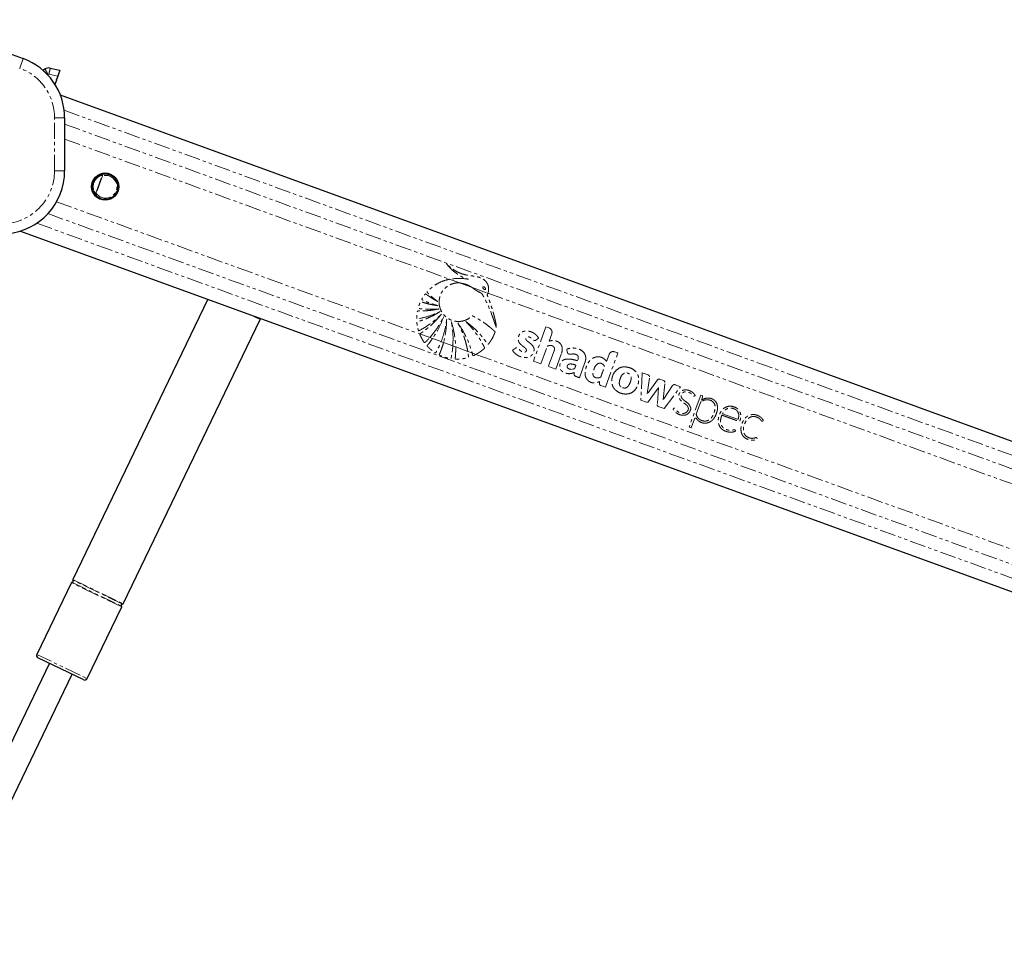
# Paper-space layout 'Surface plate' of a CAD drawing. Header units: millimetres. Extents: x 168 to 9474, y 459 to 8086.
# Tile 11 of 47: x 680 to 1070, y 3146 to 3508. Entities that reach past the tile are written whole.
import ezdxf

# ---------------------------------------------------------------- set-up
doc = ezdxf.new("R2010")
doc.units = ezdxf.units.MM
doc.linetypes.add('PHANTOM', pattern=[12.7, 6.35, -1.27, 1.27, -1.27, 1.27, -1.27])

psp = doc.layouts.new('Surface plate')

# ---------------------------------------------------------------- linework, layer by layer
at = {"color": 7, "linetype": 'Continuous', "lineweight": 25}
for p, q in [((639.31, 3507.81), (681.72, 3492.38)), ((689.94, 3488.03), (690.37, 3488.28)), ((689.94, 3488.03), (689.94, 3488.03)), ((692.49, 3488.62), (696.31, 3487.81)), ((696.31, 3487.81), (695.45, 3485.45)), ((694.89, 3483.78), (694.34, 3482.19)), ((695.45, 3485.45), (694.84, 3483.79)), ((1544.53, 3169.18), (696.49, 3477.89)), ((698.17, 3468.89), (698.17, 3447.92)), ((714.02, 3447.04), (715.44, 3446.52)), ((715.45, 3446.56), (714.14, 3447.04)), ((715.45, 3446.56), (715.44, 3446.52)), ((712.49, 3436.92), (710.64, 3437.59)), ((710.74, 3437.51), (712.48, 3436.87)), ((680.65, 3424.06), (1420.93, 3154.58)), ((754.96, 3397.01), (701.41, 3285.92)), ((721.36, 3276.3), (775.68, 3388.97)), ((700.82, 3284.71), (687.11, 3256.26)), ((707.06, 3246.65), (720.78, 3275.09)), ((705.73, 3246.18), (687.58, 3254.93)), ((692.16, 3252.72), (642.66, 3150.03)), ((651.63, 3145.7), (701.14, 3248.39))]:
    psp.add_line(p, q, dxfattribs=at)
at = {"color": 8, "linetype": 'PHANTOM', "lineweight": 18}
for p, q in [((680.35, 3488.62), (681.72, 3492.38)), ((691.58, 3486.13), (691.38, 3486.02)), ((695.45, 3485.45), (691.93, 3486.19)), ((694.17, 3468.89), (698.17, 3468.89)), ((694.17, 3447.92), (694.17, 3468.89)), ((697.99, 3471.9), (1537.68, 3166.23)), ((698.17, 3466.41), (1393.86, 3213.16)), ((698.17, 3460.47), (850.66, 3404.96)), ((694.17, 3447.92), (698.17, 3447.92)), ((710.52, 3439.04), (713.06, 3446.01)), ((713.19, 3445.91), (710.68, 3439.03)), ((711.89, 3446.04), (712.01, 3445.82)), ((713.11, 3446.06), (713.06, 3446.01)), ((709.6, 3439.76), (709.83, 3439.86)), ((710.53, 3438.97), (710.52, 3439.04)), ((712.48, 3436.87), (712.49, 3436.92)), ((694.96, 3435.66), (838.89, 3383.27)), ((691.54, 3430.96), (1381.63, 3179.75)), ((687.1, 3427.16), (1428.33, 3157.33)), ((850.66, 3404.96), (854.67, 3403.5)), ((854.67, 3403.5), (859.4, 3401.78)), ((859.4, 3401.78), (865.87, 3399.42)), ((865.87, 3399.42), (1382.94, 3211.19)), ((775.68, 3388.97), (771.45, 3391.01)), ((838.89, 3383.27), (842.84, 3381.82)), ((888.86, 3386.08), (883.93, 3372.53)), ((890.1, 3385.63), (888.86, 3386.08)), ((890.07, 3380.36), (891.16, 3383.35)), ((842.84, 3381.82), (843.91, 3381.44)), ((843.91, 3381.44), (847.31, 3380.2)), ((847.31, 3380.2), (848.28, 3379.85)), ((848.28, 3379.85), (851.97, 3378.5)), ((851.97, 3378.5), (853.09, 3378.1)), ((886.84, 3371.47), (889.37, 3378.42)), ((853.09, 3378.1), (857.87, 3376.36)), ((857.87, 3376.36), (859.62, 3375.72)), ((859.62, 3375.72), (861.14, 3375.16)), ((861.14, 3375.16), (1374.48, 3188.29)), ((892.1, 3376.57), (889.84, 3370.38)), ((892.75, 3369.32), (895.01, 3375.51)), ((897.09, 3377.24), (897.29, 3376.13)), ((912.42, 3362.16), (917.35, 3375.71)), ((913.84, 3375.11), (912.83, 3372.35)), ((917.35, 3375.71), (916.11, 3376.16)), ((883.93, 3372.53), (886.84, 3371.47)), ((902.12, 3365.91), (904.33, 3372)), ((889.84, 3370.38), (892.75, 3369.32)), ((926.98, 3367.89), (926.46, 3357.05)), ((929.31, 3367.04), (926.98, 3367.89)), ((910.13, 3364.39), (910.08, 3363.56)), ((910.62, 3362.82), (912.42, 3362.16)), ((929.02, 3359.48), (929.93, 3366.24)), ((933.03, 3365.04), (929.02, 3359.48)), ((935.39, 3364.84), (934, 3365.34)), ((935.35, 3357.15), (935.94, 3363.97)), ((939.02, 3362.81), (935.35, 3357.15)), ((942.18, 3362.35), (940.01, 3363.14)), ((929.51, 3356.49), (933.49, 3362.01)), ((933.49, 3362.01), (932.97, 3355.23)), ((935.68, 3353.69), (942.18, 3362.35)), ((950.18, 3359.01), (945.68, 3346.64)), ((950.61, 3358.85), (950.18, 3359.01)), ((926.46, 3357.05), (928.72, 3356.23)), ((950.1, 3356.08), (948.4, 3351.42)), ((950.43, 3357), (950.44, 3357.01)), ((950.44, 3357.01), (950.89, 3358.25)), ((933.32, 3354.55), (935.68, 3353.69)), ((958.79, 3351.64), (964.98, 3349.39)), ((946.44, 3346.03), (947.76, 3349.66)), ((945.87, 3346.24), (946.44, 3346.03)), ((701.03, 3284.82), (720.73, 3275.33)), ((701.41, 3285.92), (721.36, 3276.3)), ((711.3, 3280.94), (701.45, 3285.68)), ((710.8, 3279.9), (700.82, 3284.71)), ((721.15, 3276.19), (711.3, 3280.94)), ((720.78, 3275.09), (710.8, 3279.9)), ((687.11, 3256.26), (707.06, 3246.65))]:
    psp.add_line(p, q, dxfattribs=at)
at = {"color": 8, "linetype": 'PHANTOM', "lineweight": 18, "flags": 128}
psp.add_lwpolyline([(694.89, 3483.78), (694.88, 3483.78), (694.88, 3483.78), (694.87, 3483.78), (694.87, 3483.78), (694.86, 3483.79), (694.85, 3483.79), (694.85, 3483.79), (694.84, 3483.79)], dxfattribs=at)
at = {"color": 7, "linetype": 'Continuous', "lineweight": 25, "flags": 128}
psp.add_lwpolyline([(775.68, 3388.97), (775.81, 3389.34), (775.83, 3389.41)], dxfattribs=at)
at = {"color": 7, "linetype": 'Continuous', "lineweight": 25}
psp.add_circle((714.21, 3441.64), 5.4, dxfattribs=at)
for centre, radius, start, end in [((673.17, 3468.89), 25, 0, 70), ((688.69, 3490.2), 2.5, 288.594, 299.9969), ((688.69, 3490.2), 2.5, 288.5866, 299.997), ((691.87, 3485.69), 3, 78.0442, 119.997), ((673.17, 3447.92), 25, 275, 0), ((714.21, 3441.64), 5.03, 75.9245, 249.997), ((714.21, 3441.64), 5.07, 250.0144, 75.8805), ((701, 3284.62), 0.2, 80.8628, 154.2612), ((701.11, 3285.31), 0.5, 260.8628, 47.6597), ((701.59, 3285.83), 0.2, 154.2612, 227.6597), ((721.07, 3275.7), 0.5, 80.8628, 227.6597), ((720.59, 3275.18), 0.2, 334.2612, 47.6597), ((721.18, 3276.39), 0.2, 260.8628, 334.2612), ((688.01, 3255.83), 1, 154.2612, 244.2612), ((706.16, 3247.08), 1, 244.2612, 334.2612)]:
    psp.add_arc(centre, radius, start, end, dxfattribs=at)
at = {"color": 8, "linetype": 'PHANTOM', "lineweight": 18}
for centre, radius, start, end in [((673.17, 3468.89), 21, 0, 70), ((737.73, 3513.48), 53.64, 208.0144, 210.65), ((727.3, 3479.34), 36.02, 165.0649, 169.0347), ((691.83, 3485.7), 0.5, 78.0442, 119.997), ((673.17, 3447.92), 21, 275, 0), ((714.21, 3441.64), 4.98, 117.8375, 202.1564), ((714.21, 3441.64), 4.73, 117.8375, 202.1564), ((919.99, 3365.25), 4.97, 97.303, 100.7042), ((933.71, 3364.55), 0.844, 69.997, 144.212), ((935.1, 3364.05), 0.841, 355.0331, 69.997), ((939.73, 3362.35), 0.842, 69.997, 147.0317), ((919.52, 3364.45), 4.63, 205.3694, 210.1241), ((950.44, 3358.41), 0.474, 339.997, 69.997), ((950.78, 3355.83), 0.727, 122.0848, 159.997), ((953.05, 3353.84), 4.04, 62.6777, 68.9919), ((948.15, 3349.52), 0.411, 34.0525, 159.997), ((945.98, 3346.54), 0.316, 159.997, 249.997)]:
    psp.add_arc(centre, radius, start, end, dxfattribs=at)
psp.add_ellipse((714.39, 3441.58), major_axis=(4.23, -1.54), ratio=0.999983, start_param=4.094081, end_param=8.47229, dxfattribs=at)
for points, knots in [([(689.94, 3488.03), (689.93, 3488), (689.91, 3487.92), (689.86, 3487.6), (689.83, 3487.34), (689.83, 3487.31)], [0, 0, 0, 0, 0.456096, 0.928899, 1, 1, 1, 1]), ([(711.89, 3446.04), (712.25, 3446.2), (713.12, 3446.59), (714.66, 3446.7), (716.34, 3446.28), (717.8, 3445.28), (718.84, 3443.83), (719.31, 3442.14), (719.18, 3440.42), (718.52, 3438.89), (717.42, 3437.67), (715.99, 3436.85), (714.34, 3436.54), (712.64, 3436.79), (711.09, 3437.62), (710.09, 3438.72), (709.72, 3439.51), (709.6, 3439.76)], [0, 0, 0, 0, 0.048635, 0.118424, 0.190965, 0.265084, 0.338808, 0.410243, 0.47863, 0.544689, 0.610083, 0.676612, 0.745578, 0.817366, 0.891192, 0.96526, 1, 1, 1, 1]), ([(711.89, 3446.04), (711.92, 3446.06), (712.07, 3446.13), (712.32, 3446.22), (712.6, 3446.25), (712.8, 3446.24), (712.94, 3446.19), (713.05, 3446.13), (713.09, 3446.08), (713.11, 3446.06)], [0, 0, 0, 0, 0.070103, 0.395135, 0.587131, 0.731052, 0.841657, 0.936351, 1, 1, 1, 1]), ([(713.06, 3446.01), (713.04, 3446.02), (713.01, 3446.04), (712.87, 3446.07), (712.54, 3446.05), (712.23, 3445.94), (712.03, 3445.83), (712.01, 3445.82)], [0, 0, 0, 0, 0.045344, 0.125649, 0.375686, 0.92411, 1, 1, 1, 1]), ([(713.19, 3445.91), (713.19, 3445.91), (713.15, 3445.94), (713.1, 3445.98), (713.06, 3446.01)], [0, 0, 0, 0, 0.028633, 1, 1, 1, 1]), ([(713.11, 3446.06), (713.14, 3446.01), (713.17, 3445.96), (713.19, 3445.91), (713.19, 3445.91)], [0, 0, 0, 0, 0.971383, 1, 1, 1, 1]), ([(710.53, 3438.97), (710.5, 3438.96), (710.42, 3438.94), (710.29, 3438.97), (710.09, 3439.07), (709.82, 3439.32), (709.69, 3439.6), (709.6, 3439.76)], [0, 0, 0, 0, 0.060695, 0.184545, 0.294065, 0.574644, 1, 1, 1, 1]), ([(709.83, 3439.86), (709.91, 3439.7), (710.02, 3439.46), (710.22, 3439.21), (710.37, 3439.09), (710.45, 3439.04), (710.5, 3439.04), (710.52, 3439.04)], [0, 0, 0, 0, 0.455671, 0.745011, 0.850638, 0.957061, 1, 1, 1, 1]), ([(710.52, 3439.04), (710.57, 3439.03), (710.63, 3439.03), (710.68, 3439.03), (710.68, 3439.03)], [0, 0, 0, 0, 0.971367, 1, 1, 1, 1]), ([(710.68, 3439.03), (710.68, 3439.02), (710.63, 3439), (710.58, 3438.99), (710.53, 3438.97)], [0, 0, 0, 0, 0.028617, 1, 1, 1, 1]), ([(865.87, 3399.42), (865.9, 3399.52), (865.94, 3399.63), (865.97, 3399.76), (866, 3399.84), (866.06, 3400.09), (866.2, 3400.84), (866.13, 3402.1), (865.53, 3403.58), (864.38, 3404.84), (862.41, 3405.87), (859.73, 3406.21), (856.93, 3406.67), (854.38, 3407.44), (852.41, 3408.61), (850.69, 3409.88), (849.75, 3410.79), (849.28, 3411.25)], [0, 0, 0, 0, 0.012824, 0.016029, 0.017632, 0.024042, 0.04973, 0.119058, 0.188311, 0.256944, 0.340978, 0.476074, 0.611696, 0.717447, 0.827134, 0.913109, 1, 1, 1, 1]), ([(849.28, 3411.25), (850.07, 3410.33), (851.63, 3408.5), (854.08, 3406.64), (856.01, 3405.64), (857.07, 3405.25), (857.69, 3405.05), (858.01, 3404.98), (858.17, 3404.95)], [0, 0, 0, 0, 0.325675, 0.650339, 0.822905, 0.91105, 0.955444, 1, 1, 1, 1]), ([(850.66, 3404.96), (849.78, 3404.73), (847.99, 3404.28), (845.59, 3403.1), (843.86, 3401.9), (842.9, 3401.07), (842.51, 3400.69), (842.3, 3400.5), (842.1, 3400.28), (841.9, 3400.11), (841.79, 3399.95), (841.77, 3399.84), (841.8, 3399.73), (841.9, 3399.6), (842.04, 3399.46), (842.18, 3399.35), (842.46, 3399.09), (842.87, 3398.68), (843.67, 3397.96), (844.68, 3397.09), (845.53, 3396.44), (845.96, 3396.12)], [0, 0, 0, 0, 0.170321, 0.3431, 0.494952, 0.561808, 0.579327, 0.59685, 0.614378, 0.63513, 0.645402, 0.650074, 0.654865, 0.666912, 0.680629, 0.691342, 0.70081, 0.750688, 0.800565, 0.900282, 1, 1, 1, 1]), ([(868.61, 3383.78), (868.64, 3383.85), (868.68, 3383.94), (868.69, 3384.07), (868.65, 3384.17), (868.54, 3384.29), (868.28, 3384.51), (867.85, 3384.92), (867.18, 3385.51), (866.12, 3386.4), (864.67, 3387.51), (863.13, 3388.54), (861.88, 3389.28), (861.1, 3389.74), (860.43, 3390.06), (860.02, 3390.38), (859.6, 3390.41), (859.42, 3390.28), (859.08, 3389.98), (858.43, 3389.43), (857.68, 3389.02), (857.11, 3388.78), (856.9, 3388.69), (856.52, 3388.55), (855.9, 3388.38), (854.35, 3388.11), (852, 3388.31), (849.37, 3389.67), (847.5, 3391.81), (846.59, 3394.16), (846.47, 3396.37), (846.84, 3398.3), (847.73, 3400.17), (849.18, 3401.79), (851.08, 3402.97), (852.99, 3403.52), (854.2, 3403.51), (854.67, 3403.5)], [0, 0, 0, 0, 0.005222, 0.00705, 0.009524, 0.012096, 0.018903, 0.033777, 0.054996, 0.082593, 0.133161, 0.185648, 0.215166, 0.237428, 0.250526, 0.268263, 0.273769, 0.278869, 0.283861, 0.306281, 0.339443, 0.344858, 0.350272, 0.355686, 0.374083, 0.39607, 0.468653, 0.538305, 0.602711, 0.66846, 0.714341, 0.760165, 0.807683, 0.860647, 0.913453, 0.966526, 1, 1, 1, 1]), ([(858.17, 3404.95), (856.94, 3405.11), (854.43, 3405.43), (851.93, 3405.12), (850.66, 3404.96)], [0, 0, 0, 0, 0.49392, 1, 1, 1, 1]), ([(854.67, 3403.5), (855.71, 3403.31), (857.4, 3403), (858.85, 3402.11), (859.4, 3401.78)], [0, 0, 0, 0, 0.620885, 1, 1, 1, 1]), ([(859.4, 3401.78), (859.73, 3401.55), (860.18, 3401.24), (860.74, 3400.82), (861.1, 3400.56), (861.7, 3400.17), (862.54, 3399.83), (863.49, 3399.29), (863.93, 3398.45), (864.29, 3397.85), (864.51, 3397.44), (864.6, 3397.26), (864.64, 3397.18), (864.66, 3397.15), (864.67, 3397.13), (864.67, 3397.12), (864.68, 3397.12), (864.68, 3397.12), (865.66, 3395.23), (866.61, 3393.01), (867.55, 3390.49), (867.84, 3389.71), (868.12, 3388.92), (868.39, 3388.13), (868.66, 3387.34), (868.92, 3386.55), (869.1, 3386.02), (869.18, 3385.76)], [0, 0, 0, 0, 0.061385, 0.084428, 0.107288, 0.130191, 0.194029, 0.247865, 0.293247, 0.336626, 0.356113, 0.364687, 0.36846, 0.370119, 0.37085, 0.371171, 0.371312, 0.371375, 0.371424, 0.699593, 0.742663, 0.785721, 0.828754, 0.871748, 0.914688, 0.957557, 1, 1, 1, 1]), ([(863.94, 3401.93), (863.92, 3401.91), (863.87, 3401.86), (863.84, 3401.76), (863.84, 3401.62), (863.91, 3401.39), (864.1, 3401.12), (864.33, 3400.93), (864.54, 3400.85), (864.65, 3400.84), (864.75, 3400.86), (864.79, 3400.9), (864.81, 3400.91)], [0, 0, 0, 0, 0.0544091, 0.1088312, 0.182979, 0.3048167, 0.5225509, 0.7536074, 0.8287429, 0.9044718, 0.9590243, 1, 1, 1, 1]), ([(864.81, 3400.91), (864.83, 3400.93), (864.88, 3400.98), (864.91, 3401.08), (864.91, 3401.22), (864.84, 3401.44), (864.66, 3401.71), (864.42, 3401.91), (864.22, 3401.99), (864.1, 3402), (864, 3401.98), (863.96, 3401.94), (863.94, 3401.93)], [0, 0, 0, 0, 0.054059, 0.108137, 0.18149, 0.301977, 0.518461, 0.74882, 0.824555, 0.900875, 0.955234, 1, 1, 1, 1]), ([(845.96, 3396.12), (845.53, 3396.35), (844.68, 3396.81), (843.62, 3397.46), (842.77, 3398.02), (842.22, 3398.39), (841.83, 3398.67), (841.54, 3398.88), (841.36, 3399.05), (841.2, 3399.11), (841.14, 3399.11), (841.08, 3399.09), (840.95, 3398.99), (840.78, 3398.76), (840.48, 3398.34), (840.2, 3397.9), (839.94, 3397.48), (839.8, 3397.25), (839.73, 3397.1), (839.71, 3397.01), (839.72, 3396.93), (839.77, 3396.87), (839.9, 3396.78), (840.24, 3396.62), (840.93, 3396.27), (842.21, 3395.74), (843.96, 3395.06), (845.35, 3394.66), (846.06, 3394.45)], [0, 0, 0, 0, 0.09576, 0.19152, 0.246759, 0.296659, 0.322491, 0.341821, 0.367138, 0.370982, 0.37465, 0.378607, 0.383429, 0.406829, 0.434289, 0.485454, 0.510376, 0.53143, 0.538666, 0.544529, 0.549036, 0.554037, 0.560031, 0.580165, 0.628108, 0.713988, 0.853414, 1, 1, 1, 1]), ([(869.18, 3385.76), (869.19, 3386.11), (869.2, 3386.6), (869.06, 3387.26), (868.96, 3387.79), (868.8, 3388.54), (868.58, 3389.47), (868.25, 3390.79), (867.77, 3392.47), (867.19, 3394.33), (866.59, 3396.07), (866.14, 3397.31), (865.83, 3398.08), (865.69, 3398.42), (865.63, 3398.56), (865.61, 3398.64), (865.59, 3398.69), (865.57, 3398.71), (865.56, 3398.76), (865.59, 3398.82), (865.64, 3398.9), (865.75, 3399.1), (865.82, 3399.28), (865.87, 3399.42)], [0, 0, 0, 0, 0.0729874, 0.1017206, 0.1415231, 0.1867083, 0.2641886, 0.3416697, 0.4730926, 0.6310617, 0.75172, 0.8585944, 0.9081415, 0.9268809, 0.9350377, 0.9413713, 0.9434464, 0.9458052, 0.9478145, 0.9529034, 0.9592584, 0.9682376, 1, 1, 1, 1]), ([(846.06, 3394.45), (845.29, 3394.57), (843.9, 3394.79), (842.14, 3395.2), (840.95, 3395.53), (840.17, 3395.77), (839.71, 3395.93), (839.41, 3396.05), (839.26, 3396.05), (839.18, 3396), (839.14, 3395.96), (839.07, 3395.84), (838.93, 3395.58), (838.77, 3395.18), (838.62, 3394.74), (838.48, 3394.31), (838.36, 3393.95), (838.28, 3393.69), (838.26, 3393.56), (838.26, 3393.5), (838.28, 3393.45), (838.32, 3393.38), (838.43, 3393.33), (838.58, 3393.31), (838.96, 3393.27), (839.58, 3393.19), (840.47, 3393.11), (841.43, 3393.05), (843.43, 3392.98), (845.1, 3393.08), (846.42, 3393.16)], [0, 0, 0, 0, 0.130262, 0.233617, 0.299768, 0.336789, 0.369447, 0.380584, 0.390293, 0.392933, 0.395825, 0.399941, 0.415813, 0.444971, 0.471103, 0.493456, 0.520924, 0.53476, 0.538753, 0.542051, 0.544892, 0.547529, 0.554863, 0.563496, 0.573591, 0.618893, 0.666575, 0.72277, 0.779183, 1, 1, 1, 1]), ([(846.42, 3393.16), (845.56, 3393), (844, 3392.69), (841.97, 3392.48), (840.54, 3392.39), (839.61, 3392.36), (839.03, 3392.36), (838.6, 3392.36), (838.33, 3392.38), (838.14, 3392.38), (838.05, 3392.36), (838.01, 3392.34), (837.96, 3392.3), (837.92, 3392.23), (837.9, 3392.07), (837.86, 3391.86), (837.8, 3391.5), (837.73, 3390.89), (837.66, 3390.21), (837.63, 3389.66), (837.64, 3389.41), (837.66, 3389.31), (837.72, 3389.25), (837.8, 3389.21), (837.92, 3389.21), (838.04, 3389.23), (838.14, 3389.25), (838.2, 3389.27), (838.23, 3389.27), (838.24, 3389.27), (838.25, 3389.27), (838.25, 3389.27), (838.25, 3389.27), (838.25, 3389.27), (838.25, 3389.27), (839.68, 3389.54), (842.65, 3390.27), (845.44, 3391.47), (846.89, 3392.1)], [0, 0, 0, 0, 0.124268, 0.224134, 0.287391, 0.32581, 0.354668, 0.370117, 0.385225, 0.394173, 0.396313, 0.398354, 0.400352, 0.404874, 0.409569, 0.422064, 0.435864, 0.460943, 0.507806, 0.532673, 0.538552, 0.542987, 0.546573, 0.550039, 0.555782, 0.562197, 0.56788, 0.570235, 0.571223, 0.571646, 0.57183, 0.571911, 0.571946, 0.571962, 0.571969, 0.571974, 0.777422, 1, 1, 1, 1]), ([(846.89, 3392.1), (846.12, 3391.63), (844.63, 3390.75), (842.66, 3389.81), (841.13, 3389.17), (840.13, 3388.8), (839.37, 3388.54), (838.83, 3388.37), (838.36, 3388.21), (838.03, 3388.15), (837.83, 3388.07), (837.77, 3388.03), (837.73, 3387.98), (837.71, 3387.92), (837.71, 3387.8), (837.73, 3387.57), (837.78, 3387.2), (837.84, 3386.73), (837.97, 3386.03), (838.11, 3385.4), (838.25, 3384.91), (838.28, 3384.74), (838.32, 3384.65), (838.36, 3384.59), (838.41, 3384.56), (838.47, 3384.54), (838.6, 3384.55), (838.74, 3384.63), (838.86, 3384.7), (838.91, 3384.73), (838.93, 3384.75), (838.94, 3384.75), (838.95, 3384.75), (838.95, 3384.75), (838.95, 3384.75), (838.95, 3384.75), (838.95, 3384.75), (839.93, 3385.28), (841.91, 3386.45), (844.81, 3388.55), (846.59, 3390.25), (847.51, 3391.12)], [0, 0, 0, 0, 0.108949, 0.208094, 0.263111, 0.308423, 0.336747, 0.360079, 0.37671, 0.395394, 0.400258, 0.402679, 0.404737, 0.406695, 0.410739, 0.419483, 0.434414, 0.454793, 0.477277, 0.51983, 0.532788, 0.53826, 0.541373, 0.544322, 0.546268, 0.548762, 0.551547, 0.562359, 0.567025, 0.568834, 0.569564, 0.56987, 0.570002, 0.570059, 0.570085, 0.570096, 0.5701, 0.570104, 0.704082, 0.847381, 1, 1, 1, 1]), ([(847.51, 3391.12), (846.12, 3389.53), (844.12, 3387.24), (841.43, 3385.08), (840.26, 3384.23), (839.75, 3383.87), (839.48, 3383.7), (839.22, 3383.51), (838.98, 3383.4), (838.9, 3383.29), (838.89, 3383.27)], [0, 0, 0, 0, 0.539634, 0.777256, 0.881908, 0.90933, 0.936757, 0.964191, 0.992825, 1, 1, 1, 1]), ([(842.84, 3381.82), (843.48, 3382.58), (844.86, 3384.22), (846.72, 3386.98), (847.78, 3389.05), (848.32, 3390.09)], [0, 0, 0, 0, 0.298622, 0.646049, 1, 1, 1, 1]), ([(848.32, 3390.09), (847.73, 3388.57), (846.56, 3385.54), (844.8, 3382.8), (843.91, 3381.44)], [0, 0, 0, 0, 0.500097, 1, 1, 1, 1]), ([(847.31, 3380.2), (847.81, 3381.6), (848.84, 3384.48), (849.3, 3387.51), (849.53, 3389.06)], [0, 0, 0, 0, 0.486212, 1, 1, 1, 1]), ([(849.53, 3389.06), (849.47, 3387.51), (849.36, 3384.39), (848.64, 3381.36), (848.28, 3379.85)], [0, 0, 0, 0, 0.500115, 1, 1, 1, 1]), ([(851.34, 3388.18), (851.82, 3386.53), (852.76, 3383.23), (852.98, 3379.81), (853.09, 3378.1)], [0, 0, 0, 0, 0.500144, 1, 1, 1, 1]), ([(851.97, 3378.5), (852.03, 3380.08), (852.16, 3383.32), (851.62, 3386.53), (851.34, 3388.18)], [0, 0, 0, 0, 0.484531, 1, 1, 1, 1]), ([(853.95, 3387.62), (855.17, 3385.77), (857.62, 3382.07), (858.95, 3377.84), (859.62, 3375.72)], [0, 0, 0, 0, 0.500003, 1, 1, 1, 1]), ([(857.87, 3376.36), (857.82, 3376.62), (857.7, 3377.34), (857.43, 3378.58), (857.09, 3379.92), (856.66, 3381.35), (856.16, 3382.82), (855.51, 3384.46), (854.77, 3386.07), (854.22, 3387.1), (853.95, 3387.62)], [0, 0, 0, 0, 0.0662054, 0.1837882, 0.3174851, 0.4114701, 0.5586035, 0.7057321, 0.8528626, 1, 1, 1, 1]), ([(861.14, 3375.16), (861.19, 3375.19), (861.29, 3375.24), (861.56, 3375.39), (861.96, 3375.63), (862.63, 3376.05), (863.19, 3376.46), (863.64, 3376.82), (863.88, 3377.01), (864.12, 3377.23), (864.37, 3377.4), (864.52, 3377.57), (864.55, 3377.71), (864.5, 3377.94), (864.27, 3378.29), (864.05, 3378.76), (863.81, 3379.21), (863.57, 3379.65), (863.24, 3380.25), (862.8, 3381), (862.24, 3381.92), (861.39, 3383.18), (860.21, 3384.77), (858.7, 3386.55), (857.61, 3387.65), (857.06, 3388.2)], [0, 0, 0, 0, 0.009773, 0.01955, 0.053503, 0.090987, 0.156953, 0.174231, 0.191508, 0.208784, 0.232016, 0.242885, 0.248402, 0.255249, 0.282679, 0.320214, 0.345703, 0.371192, 0.407907, 0.464935, 0.521963, 0.594639, 0.729773, 0.864843, 1, 1, 1, 1]), ([(857.06, 3388.2), (857.79, 3387.64), (859.27, 3386.53), (861.19, 3384.76), (862.66, 3383.21), (863.72, 3381.96), (864.41, 3381.1), (864.96, 3380.36), (865.35, 3379.83), (865.61, 3379.42), (865.75, 3379.22), (865.83, 3379.17), (865.89, 3379.15), (865.98, 3379.17), (866.06, 3379.24), (866.16, 3379.35), (866.31, 3379.57), (866.52, 3379.84), (866.9, 3380.38), (867.42, 3381.21), (868.07, 3382.4), (868.43, 3383.32), (868.61, 3383.78)], [0, 0, 0, 0, 0.152817, 0.305598, 0.431743, 0.504493, 0.577242, 0.613253, 0.658131, 0.685771, 0.69446, 0.697026, 0.701153, 0.704888, 0.711447, 0.718643, 0.72912, 0.755836, 0.775879, 0.836896, 0.918475, 1, 1, 1, 1]), ([(838.89, 3383.27), (838.88, 3383.24), (838.86, 3383.2), (838.86, 3383.07), (838.94, 3382.9), (839.18, 3382.45), (839.5, 3381.72), (840.05, 3380.83), (840.4, 3380.17), (840.68, 3379.86), (840.75, 3379.82), (840.83, 3379.8), (840.9, 3379.82), (841.02, 3379.88), (841.12, 3379.99), (841.21, 3380.09), (841.25, 3380.14), (841.27, 3380.16), (841.28, 3380.17), (841.29, 3380.18), (841.31, 3380.19), (841.38, 3380.26), (841.65, 3380.54), (842.16, 3381.07), (842.6, 3381.56), (842.84, 3381.82)], [0, 0, 0, 0, 0.010366, 0.020725, 0.052864, 0.090993, 0.243433, 0.395954, 0.548431, 0.562036, 0.575764, 0.5847, 0.593626, 0.608753, 0.641664, 0.657954, 0.666098, 0.670171, 0.671189, 0.671698, 0.673734, 0.681878, 0.714456, 0.844777, 1, 1, 1, 1]), ([(884.89, 3380.8), (884.95, 3380.84), (885.08, 3380.94), (885.3, 3381.11), (885.5, 3381.26), (885.67, 3381.38), (885.76, 3381.46), (885.84, 3381.51), (885.89, 3381.55), (885.92, 3381.57), (885.92, 3381.6), (885.91, 3381.64), (885.88, 3381.7), (885.83, 3381.79), (885.78, 3381.87), (885.74, 3381.92), (885.73, 3381.94), (885.73, 3381.94), (885.72, 3381.95), (885.72, 3381.95), (885.72, 3381.95), (885.72, 3381.95), (885.72, 3381.95), (885.61, 3382.13), (885.36, 3382.49), (884.9, 3382.95), (884.39, 3383.36), (883.31, 3384.03), (881.86, 3384.5), (880.17, 3384.4), (879.09, 3383.9), (878.37, 3383.13), (877.96, 3382.29), (877.81, 3381.38), (877.94, 3380.35), (878.43, 3379.51), (879.07, 3378.92), (879.63, 3378.47), (880.21, 3378.04), (880.73, 3377.6), (881.05, 3377.21), (881.14, 3376.85), (881.1, 3376.6), (880.99, 3376.38), (880.82, 3376.21), (880.61, 3376.1), (880.34, 3376.03), (879.88, 3376.04), (879.28, 3376.24), (878.65, 3376.68), (878.2, 3377.18), (877.8, 3377.64), (877.48, 3377.73), (877.32, 3377.77)], [0, 0, 0, 0, 0.009933, 0.021428, 0.036586, 0.043256, 0.048496, 0.053293, 0.055328, 0.056685, 0.057709, 0.059012, 0.061578, 0.067091, 0.072433, 0.074295, 0.074963, 0.075223, 0.075331, 0.075377, 0.075396, 0.075405, 0.075409, 0.075412, 0.103996, 0.132573, 0.161198, 0.189781, 0.300288, 0.355354, 0.410313, 0.451904, 0.492398, 0.532427, 0.572388, 0.627017, 0.65651, 0.68584, 0.722817, 0.751197, 0.776739, 0.787339, 0.798404, 0.80906, 0.819367, 0.829737, 0.840332, 0.856561, 0.889067, 0.921966, 0.957477, 0.97857, 1, 1, 1, 1]), ([(891.16, 3383.35), (891.22, 3383.61), (891.34, 3384.13), (891.09, 3384.83), (890.66, 3385.36), (890.29, 3385.54), (890.1, 3385.63)], [0, 0, 0, 0, 0.283705, 0.557917, 0.775026, 1, 1, 1, 1]), ([(843.91, 3381.44), (843.61, 3381.02), (842.99, 3380.18), (842.34, 3379.23), (841.82, 3378.77), (841.77, 3378.6), (841.78, 3378.51), (841.88, 3378.35), (842.38, 3377.93), (843.13, 3377.11), (844.14, 3376.4), (844.74, 3375.91), (845.02, 3375.78), (845.1, 3375.77), (845.16, 3375.78), (845.23, 3375.83), (845.29, 3375.91), (845.34, 3376), (845.37, 3376.07), (845.39, 3376.09), (845.4, 3376.12), (845.46, 3376.22), (845.68, 3376.63), (846.37, 3377.95), (846.91, 3379.24), (847.31, 3380.2)], [0, 0, 0, 0, 0.119599, 0.239199, 0.269097, 0.274693, 0.280325, 0.288703, 0.317521, 0.431149, 0.544878, 0.601687, 0.609718, 0.615038, 0.620407, 0.624976, 0.633832, 0.644165, 0.649323, 0.649646, 0.650935, 0.656093, 0.676725, 0.759262, 1, 1, 1, 1]), ([(848.28, 3379.85), (848.06, 3379.08), (847.73, 3377.93), (847.15, 3376.45), (846.87, 3375.6), (846.6, 3375.14), (846.59, 3375), (846.6, 3374.94), (846.65, 3374.87), (846.75, 3374.79), (846.93, 3374.73), (847.33, 3374.56), (848.2, 3374.18), (849.32, 3373.83), (850.32, 3373.6), (850.8, 3373.5), (851.02, 3373.47), (851.12, 3373.49), (851.2, 3373.53), (851.26, 3373.6), (851.32, 3373.76), (851.33, 3373.91), (851.35, 3374.02), (851.35, 3374.03), (851.36, 3374.04), (851.36, 3374.07), (851.39, 3374.19), (851.49, 3374.69), (851.74, 3376.15), (851.88, 3377.52), (851.97, 3378.5)], [0, 0, 0, 0, 0.157954, 0.23689, 0.315827, 0.335557, 0.340312, 0.34417, 0.348015, 0.355304, 0.369895, 0.384388, 0.442354, 0.558411, 0.616366, 0.645357, 0.654969, 0.660514, 0.666113, 0.670902, 0.679415, 0.698775, 0.701184, 0.701259, 0.70156, 0.702764, 0.707582, 0.726851, 0.803941, 1, 1, 1, 1]), ([(877.32, 3377.77), (877.14, 3377.74), (876.78, 3377.68), (876.39, 3377.32), (876.06, 3377.08), (875.81, 3376.92), (875.7, 3376.82), (875.66, 3376.75), (875.65, 3376.71), (875.66, 3376.66), (875.8, 3376.49), (876.01, 3376.14), (876.46, 3375.66), (877.03, 3375.17), (877.76, 3374.69), (878.59, 3374.28), (879.54, 3373.97), (880.53, 3373.83), (881.48, 3373.89), (882.36, 3374.17), (883.09, 3374.68), (883.67, 3375.35), (884.03, 3376.08), (884.19, 3376.79), (884.16, 3377.44), (883.99, 3377.96), (883.6, 3378.66), (882.98, 3379.27), (882.22, 3379.87), (881.66, 3380.27), (881.19, 3380.66), (880.89, 3381.06), (880.83, 3381.46), (880.94, 3381.77), (881.15, 3382), (881.5, 3382.15), (881.97, 3382.12), (882.57, 3381.93), (883.26, 3381.48), (883.72, 3380.92), (884.19, 3380.68), (884.42, 3380.62), (884.68, 3380.65), (884.82, 3380.75), (884.89, 3380.8)], [0, 0, 0, 0, 0.022693, 0.043769, 0.065125, 0.074105, 0.081704, 0.083311, 0.084608, 0.085809, 0.090371, 0.111465, 0.137648, 0.172538, 0.205482, 0.247029, 0.288953, 0.330457, 0.37138, 0.40852, 0.444978, 0.482039, 0.518824, 0.545977, 0.572992, 0.599285, 0.61411, 0.673633, 0.706936, 0.735471, 0.76055, 0.783467, 0.796125, 0.809873, 0.822722, 0.834848, 0.856612, 0.879671, 0.913137, 0.958833, 0.969242, 0.978982, 0.988773, 1, 1, 1, 1]), ([(889.37, 3378.42), (889.65, 3378.52), (890.17, 3378.7), (890.91, 3378.69), (891.5, 3378.52), (891.91, 3378.25), (892.16, 3377.87), (892.28, 3377.45), (892.23, 3376.99), (892.14, 3376.7), (892.1, 3376.57)], [0, 0, 0, 0, 0.20075, 0.371353, 0.491267, 0.615204, 0.694596, 0.793687, 0.904539, 1, 1, 1, 1]), ([(895.01, 3375.51), (895.12, 3375.87), (895.34, 3376.58), (895.36, 3377.72), (895.04, 3378.82), (894.34, 3379.73), (893.37, 3380.34), (892.29, 3380.66), (891.14, 3380.72), (890.43, 3380.48), (890.07, 3380.36)], [0, 0, 0, 0, 0.124448, 0.250146, 0.374778, 0.499816, 0.624786, 0.750232, 0.874855, 1, 1, 1, 1]), ([(853.09, 3378.1), (853.09, 3377.46), (853.1, 3376.19), (853.06, 3374.78), (852.93, 3373.89), (852.9, 3373.6), (852.91, 3373.43), (852.95, 3373.36), (853.01, 3373.3), (853.12, 3373.26), (853.3, 3373.26), (853.76, 3373.27), (854.79, 3373.28), (855.95, 3373.42), (856.92, 3373.61), (857.36, 3373.71), (857.67, 3373.79), (857.89, 3373.83), (858.03, 3373.89), (858.12, 3373.96), (858.17, 3374.04), (858.18, 3374.26), (858.13, 3374.59), (858.02, 3375.32), (857.93, 3375.91), (857.87, 3376.36)], [0, 0, 0, 0, 0.152684, 0.305369, 0.340596, 0.367817, 0.37606, 0.381713, 0.387396, 0.394216, 0.410961, 0.429958, 0.505975, 0.658211, 0.709786, 0.744443, 0.767826, 0.785241, 0.798332, 0.805307, 0.812349, 0.820076, 0.856446, 0.892543, 1, 1, 1, 1]), ([(859.62, 3375.72), (859.67, 3375.4), (859.72, 3375.06), (859.89, 3374.73), (859.94, 3374.68), (860, 3374.65), (860.12, 3374.65), (860.52, 3374.79), (860.86, 3375), (861.14, 3375.16)], [0, 0, 0, 0, 0.393663, 0.426729, 0.452538, 0.478488, 0.511189, 0.59913, 1, 1, 1, 1]), ([(904.33, 3372), (904.46, 3372.45), (904.72, 3373.35), (904.54, 3374.78), (903.85, 3376.04), (902.59, 3377.04), (900.9, 3377.63), (898.94, 3377.78), (897.7, 3377.42), (897.09, 3377.24)], [0, 0, 0, 0, 0.122899, 0.245993, 0.3688, 0.492261, 0.661688, 0.834247, 1, 1, 1, 1]), ([(897.29, 3376.13), (897.31, 3376.04), (897.36, 3375.84), (897.53, 3375.59), (897.76, 3375.4), (898.32, 3375.15), (899.24, 3375.35), (900.24, 3375.32), (901.01, 3375.06), (901.45, 3374.69), (901.67, 3374.2), (901.71, 3373.5), (901.5, 3372.98), (901.35, 3372.63)], [0, 0, 0, 0, 0.043693, 0.087035, 0.130805, 0.173871, 0.347703, 0.520641, 0.609431, 0.697904, 0.762047, 0.837472, 1, 1, 1, 1]), ([(916.11, 3376.16), (915.85, 3376.22), (915.34, 3376.34), (914.63, 3376.09), (914.11, 3375.67), (913.93, 3375.3), (913.84, 3375.11)], [0, 0, 0, 0, 0.283705, 0.557917, 0.775026, 1, 1, 1, 1]), ([(901.35, 3372.63), (900.62, 3372.84), (899.15, 3373.26), (897.2, 3373.41), (895.71, 3372.99), (894.78, 3372.23), (894.31, 3371.15), (894.25, 3370.11), (894.54, 3369.24), (895.19, 3368.43), (896.25, 3367.75), (897.66, 3367.45), (898.93, 3367.56), (899.68, 3367.83), (900.01, 3367.94)], [0, 0, 0, 0, 0.143245, 0.2863, 0.358562, 0.42973, 0.501653, 0.57333, 0.62118, 0.668883, 0.765222, 0.851094, 0.934425, 1, 1, 1, 1]), ([(900.72, 3370.91), (900.22, 3371.07), (899.51, 3371.3), (898.58, 3371.38), (898.05, 3371.32), (897.67, 3371.14), (897.44, 3370.9), (897.3, 3370.6), (897.24, 3370.28), (897.3, 3369.97), (897.54, 3369.64), (898.02, 3369.39), (898.68, 3369.19), (899.16, 3369.24), (899.4, 3369.26)], [0, 0, 0, 0, 0.235346, 0.328382, 0.417623, 0.466597, 0.514368, 0.562572, 0.611927, 0.656748, 0.699407, 0.787981, 0.894127, 1, 1, 1, 1]), ([(899.4, 3369.26), (899.59, 3369.31), (899.84, 3369.37), (900.13, 3369.49), (900.36, 3369.7), (900.47, 3370.24), (900.63, 3370.67), (900.72, 3370.91)], [0, 0, 0, 0, 0.256542, 0.334859, 0.397753, 0.663702, 1, 1, 1, 1]), ([(912.83, 3372.35), (912.6, 3372.67), (912.16, 3373.27), (911.25, 3373.87), (910.12, 3374.23), (908.79, 3374.21), (907.2, 3373.65), (905.81, 3372.34), (904.84, 3370.49), (904.37, 3368.63), (904.31, 3366.9), (904.84, 3365.49), (905.78, 3364.45), (907.09, 3363.88), (908.64, 3363.76), (909.63, 3364.18), (910.13, 3364.39)], [0, 0, 0, 0, 0.055174, 0.104924, 0.152121, 0.22113, 0.288785, 0.386404, 0.484076, 0.581734, 0.655206, 0.726559, 0.788721, 0.848695, 0.925084, 1, 1, 1, 1]), ([(912.1, 3370.35), (912.01, 3370.52), (911.84, 3370.88), (911.4, 3371.29), (910.88, 3371.57), (910.23, 3371.72), (909.51, 3371.58), (908.64, 3370.91), (908.07, 3369.87), (907.69, 3368.74), (907.5, 3367.91), (907.45, 3367.15), (907.62, 3366.73), (907.71, 3366.52)], [0, 0, 0, 0, 0.06701, 0.13381, 0.20062, 0.267957, 0.355127, 0.441557, 0.633595, 0.746498, 0.846357, 0.924443, 1, 1, 1, 1]), ([(900.01, 3367.94), (900, 3367.78), (900, 3367.4), (900.06, 3366.89), (900.39, 3366.57), (900.76, 3366.4), (901.35, 3366.19), (901.81, 3366.02), (902.12, 3365.91)], [0, 0, 0, 0, 0.153808, 0.342505, 0.433346, 0.55862, 0.702766, 1, 1, 1, 1]), ([(907.71, 3366.52), (907.83, 3366.39), (908.06, 3366.11), (908.57, 3365.89), (909.11, 3365.79), (909.63, 3365.82), (910.08, 3365.93), (910.57, 3366.11), (910.79, 3366.73), (911.29, 3368.12), (911.75, 3369.36), (912.1, 3370.35)], [0, 0, 0, 0, 0.069768, 0.142093, 0.215677, 0.285558, 0.344021, 0.404727, 0.476993, 0.588013, 1, 1, 1, 1]), ([(918.01, 3369.81), (917.35, 3369.36), (916.01, 3368.45), (915.08, 3366.34), (914.76, 3364.26), (915.14, 3363.06), (915.33, 3362.47)], [0, 0, 0, 0, 0.274692, 0.559989, 0.783639, 1, 1, 1, 1]), ([(919.94, 3367.73), (919.58, 3367.49), (918.85, 3367.01), (918.37, 3365.85), (918.06, 3364.89), (917.91, 3364.1), (917.91, 3363.42), (918.12, 3362.76), (918.6, 3362.24), (919.02, 3362.05), (919.24, 3361.95)], [0, 0, 0, 0, 0.177898, 0.366935, 0.516404, 0.611742, 0.706498, 0.804316, 0.9008, 1, 1, 1, 1]), ([(919.06, 3370.14), (918.86, 3370.09), (918.5, 3370.01), (918.16, 3369.87), (918.01, 3369.81)], [0, 0, 0, 0, 0.561208, 1, 1, 1, 1]), ([(919.24, 3361.95), (919.5, 3361.88), (920.01, 3361.74), (920.68, 3361.91), (921.1, 3362.21), (921.37, 3362.48), (921.59, 3362.78), (922.06, 3363.57), (922.49, 3364.56), (922.65, 3365.74), (922.58, 3366.52), (922.17, 3367.21), (921.5, 3367.66), (920.71, 3367.89), (920.19, 3367.78), (919.94, 3367.73)], [0, 0, 0, 0, 0.0814089, 0.1622247, 0.2004976, 0.2388759, 0.2774592, 0.3157102, 0.5201862, 0.6014278, 0.678877, 0.7576765, 0.8389922, 0.9208968, 1, 1, 1, 1]), ([(919.95, 3370.23), (919.83, 3370.22), (919.64, 3370.22), (919.44, 3370.19), (919.35, 3370.19)], [0, 0, 0, 0, 0.563954, 1, 1, 1, 1]), ([(919.66, 3359.47), (920.42, 3359.44), (921.91, 3359.39), (923.91, 3360.61), (925.17, 3362.51), (925.76, 3364.73), (925.48, 3367.03), (924.11, 3368.86), (922.15, 3369.98), (920.68, 3370.14), (919.95, 3370.23)], [0, 0, 0, 0, 0.125115, 0.247908, 0.375235, 0.504206, 0.628862, 0.752358, 0.876174, 1, 1, 1, 1]), ([(929.93, 3366.24), (929.93, 3366.28), (929.93, 3366.39), (929.87, 3366.56), (929.75, 3366.76), (929.55, 3366.93), (929.39, 3367), (929.31, 3367.04)], [0, 0, 0, 0, 0.123461, 0.278128, 0.520216, 0.746513, 1, 1, 1, 1]), ([(910.08, 3363.56), (910.09, 3363.47), (910.1, 3363.29), (910.22, 3363.06), (910.41, 3362.91), (910.54, 3362.85), (910.62, 3362.82)], [0, 0, 0, 0, 0.286382, 0.546973, 0.760274, 1, 1, 1, 1]), ([(915.51, 3362.13), (915.68, 3361.87), (915.98, 3361.42), (916.37, 3361.05), (916.55, 3360.89)], [0, 0, 0, 0, 0.558522, 1, 1, 1, 1]), ([(916.55, 3360.89), (917.07, 3360.51), (918.02, 3359.82), (919.16, 3359.58), (919.66, 3359.47)], [0, 0, 0, 0, 0.5561741, 1, 1, 1, 1]), ([(947.66, 3358.61), (947.76, 3358.66), (947.87, 3358.72), (947.95, 3358.82), (947.96, 3358.84), (947.96, 3358.88), (947.95, 3358.93), (947.86, 3359.11), (947.59, 3359.45), (947.08, 3360.05), (946.31, 3360.55), (945.45, 3360.91), (944.62, 3361.1), (943.73, 3361.11), (942.9, 3360.88), (942.22, 3360.43), (941.74, 3359.83), (941.45, 3359.12), (941.42, 3358.3), (941.89, 3357.2), (943.08, 3356.18), (944.32, 3355.37), (945.06, 3354.52), (945.36, 3353.78), (945.18, 3352.94), (944.65, 3352.23), (943.87, 3351.8), (943.05, 3351.7), (942.3, 3351.84), (941.64, 3352.09), (941.05, 3352.46), (940.53, 3352.93), (940.19, 3353.38), (940.01, 3353.7), (939.89, 3353.81), (939.8, 3353.85), (939.67, 3353.86), (939.53, 3353.79), (939.4, 3353.68), (939.29, 3353.6), (939.22, 3353.56), (939.2, 3353.54), (939.2, 3353.53), (939.2, 3353.51), (939.22, 3353.47), (939.26, 3353.4), (939.31, 3353.32), (939.43, 3353.14), (939.57, 3352.93), (939.72, 3352.74), (939.79, 3352.66), (939.82, 3352.62), (939.83, 3352.6), (939.84, 3352.6), (939.84, 3352.59), (939.84, 3352.59), (939.84, 3352.59), (939.84, 3352.59), (940.18, 3352.2), (941.04, 3351.54), (942.38, 3351.05), (943.61, 3350.99), (944.66, 3351.24), (945.19, 3351.7), (945.46, 3351.94)], [0, 0, 0, 0, 0.0108292, 0.0115294, 0.0121269, 0.0130516, 0.015073, 0.0177388, 0.0314805, 0.0574855, 0.0936761, 0.1191044, 0.1476175, 0.1757925, 0.2039033, 0.2297596, 0.2534373, 0.2768728, 0.3031261, 0.3309443, 0.388857, 0.4514793, 0.4747822, 0.4968903, 0.5256168, 0.5538308, 0.5809291, 0.6088023, 0.6318409, 0.6543737, 0.6767165, 0.6991111, 0.7217965, 0.7312788, 0.7343263, 0.7373513, 0.7406593, 0.7462655, 0.7521743, 0.7571082, 0.7593504, 0.7596338, 0.7598946, 0.7603243, 0.7608926, 0.7642263, 0.768058, 0.7706397, 0.7852422, 0.7916687, 0.7944971, 0.7957418, 0.7962895, 0.7965305, 0.7966365, 0.7966832, 0.7967037, 0.7967127, 0.7967198, 0.846935, 0.8988801, 0.9327285, 0.9657901, 1, 1, 1, 1]), ([(946.21, 3354.04), (945.99, 3354.54), (945.55, 3355.55), (944.2, 3356.48), (943.13, 3357.25), (942.5, 3358.05), (942.34, 3358.68), (942.45, 3359.2), (942.66, 3359.59), (942.97, 3359.92), (943.5, 3360.26), (944.32, 3360.41), (945.23, 3360.23), (945.92, 3359.93), (946.48, 3359.56), (946.92, 3359.15), (947.16, 3358.71), (947.39, 3358.56), (947.47, 3358.54), (947.54, 3358.54), (947.61, 3358.56), (947.64, 3358.59), (947.66, 3358.61)], [0, 0, 0, 0, 0.124778, 0.249542, 0.369694, 0.4284, 0.481224, 0.514871, 0.548895, 0.583537, 0.618609, 0.693311, 0.768512, 0.830409, 0.866112, 0.922934, 0.969973, 0.977732, 0.984778, 0.989397, 0.994335, 1, 1, 1, 1]), ([(928.72, 3356.23), (928.8, 3356.2), (928.96, 3356.16), (929.19, 3356.21), (929.38, 3356.33), (929.47, 3356.43), (929.51, 3356.49)], [0, 0, 0, 0, 0.286326, 0.544838, 0.757768, 1, 1, 1, 1]), ([(932.97, 3355.23), (932.96, 3355.15), (932.96, 3354.99), (933.02, 3354.79), (933.14, 3354.63), (933.26, 3354.58), (933.32, 3354.55)], [0, 0, 0, 0, 0.300096, 0.558347, 0.763087, 1, 1, 1, 1]), ([(948.4, 3351.42), (948.47, 3351.21), (948.61, 3350.68), (949.11, 3349.85), (950, 3349.1), (951.21, 3348.7), (952.57, 3348.7), (953.87, 3349.35), (954.76, 3350.4), (955.33, 3351.59), (955.71, 3352.8), (955.97, 3354.12), (955.78, 3355.5), (954.91, 3356.52), (953.8, 3357.12), (952.6, 3357.26), (951.43, 3357.02), (950.74, 3356.64), (950.4, 3356.45)], [0, 0, 0, 0, 0.034104, 0.084078, 0.146622, 0.208749, 0.277105, 0.349676, 0.425583, 0.484375, 0.550847, 0.62164, 0.68929, 0.757517, 0.818996, 0.879305, 0.939515, 1, 1, 1, 1]), ([(952.45, 3357.82), (952.05, 3357.73), (951.33, 3357.56), (950.71, 3357.17), (950.43, 3357)], [0, 0, 0, 0, 0.556875, 1, 1, 1, 1]), ([(954.5, 3357.62), (954.12, 3357.72), (953.45, 3357.91), (952.76, 3357.85), (952.45, 3357.82)], [0, 0, 0, 0, 0.558316, 1, 1, 1, 1]), ([(956.66, 3355.47), (956.43, 3355.92), (956, 3356.73), (955.24, 3357.22), (954.9, 3357.43)], [0, 0, 0, 0, 0.556758, 1, 1, 1, 1]), ([(956.3, 3351.47), (956.42, 3351.86), (956.67, 3352.59), (956.94, 3353.94), (956.77, 3354.89), (956.66, 3355.47)], [0, 0, 0, 0, 0.296442, 0.572275, 1, 1, 1, 1]), ([(945.46, 3351.94), (945.73, 3352.32), (946.08, 3352.83), (946.25, 3353.59), (946.23, 3353.89), (946.21, 3354.04)], [0, 0, 0, 0, 0.599205, 0.809031, 1, 1, 1, 1]), ([(955.39, 3349.76), (955.58, 3350.06), (955.93, 3350.61), (956.18, 3351.21), (956.3, 3351.47)], [0, 0, 0, 0, 0.553981, 1, 1, 1, 1]), ([(958.54, 3351.08), (958.56, 3351.08), (958.59, 3351.06), (958.62, 3351.05), (958.64, 3351.05), (958.64, 3351.04), (958.65, 3351.04), (958.65, 3351.04), (958.65, 3351.04), (958.65, 3351.04), (958.65, 3351.04), (958.65, 3351.04), (959.03, 3350.9), (959.8, 3350.62), (960.96, 3350.2), (962.12, 3349.78), (963.12, 3349.41), (964.04, 3349.09), (964.69, 3348.8), (965.18, 3348.65), (965.4, 3348.59), (965.5, 3348.61), (965.62, 3348.67), (965.71, 3348.82), (965.8, 3349.05), (965.89, 3349.44), (966.01, 3349.92), (966.07, 3350.53), (966.05, 3351.26), (965.89, 3351.96), (965.62, 3352.56), (965.33, 3353.03), (964.83, 3353.58), (963.78, 3354.32), (962.04, 3354.79), (959.97, 3354.37), (958.44, 3353.03), (957.53, 3351.32), (957.11, 3349.63), (957.12, 3348.09), (957.52, 3346.81), (958.27, 3345.69), (959.03, 3345.21), (959.41, 3344.96)], [0, 0, 0, 0, 0.002274, 0.003275, 0.003716, 0.003909, 0.003995, 0.004032, 0.004049, 0.004056, 0.004059, 0.004061, 0.004062, 0.046487, 0.088913, 0.131338, 0.173764, 0.199656, 0.232, 0.247975, 0.252209, 0.255508, 0.258705, 0.265314, 0.272848, 0.28454, 0.306465, 0.324317, 0.347624, 0.381446, 0.398309, 0.415265, 0.438718, 0.474805, 0.547218, 0.618869, 0.684204, 0.750636, 0.816426, 0.863262, 0.908332, 0.953113, 1, 1, 1, 1]), ([(959.41, 3344.96), (959.75, 3344.81), (960.42, 3344.51), (961.46, 3344.34), (962.37, 3344.31), (963.02, 3344.39), (963.44, 3344.51), (963.67, 3344.6), (963.84, 3344.67), (963.93, 3344.71), (963.96, 3344.74), (963.98, 3344.75), (963.98, 3344.77), (963.97, 3344.8), (963.92, 3344.9), (963.9, 3345.02), (963.84, 3345.15), (963.78, 3345.25), (963.63, 3345.31), (963.4, 3345.31), (963.02, 3345.21), (962.54, 3345.08), (961.99, 3345.06), (961.35, 3345.09), (960.52, 3345.27), (959.71, 3345.64), (959.01, 3346.15), (958.44, 3346.83), (958, 3348), (958.03, 3349.5), (958.37, 3350.55), (958.54, 3351.08)], [0, 0, 0, 0, 0.0707662, 0.1417483, 0.2011063, 0.2480348, 0.2664512, 0.2848091, 0.2966702, 0.3021266, 0.3037206, 0.3049074, 0.3059602, 0.3071925, 0.3110351, 0.3266162, 0.3300174, 0.3385874, 0.3487919, 0.3603665, 0.3809771, 0.4246793, 0.4559171, 0.4871103, 0.5494501, 0.6175907, 0.6575638, 0.7166595, 0.7866111, 0.8926081, 1, 1, 1, 1]), ([(964.98, 3349.39), (965.1, 3349.81), (965.35, 3350.65), (965.17, 3352.01), (964.36, 3353.13), (963.16, 3353.76), (961.85, 3353.98), (960.55, 3353.67), (959.48, 3352.81), (959.02, 3352.03), (958.79, 3351.64)], [0, 0, 0, 0, 0.124213, 0.247775, 0.374538, 0.501893, 0.623019, 0.743733, 0.871569, 1, 1, 1, 1]), ([(974.66, 3348.67), (974.74, 3348.73), (974.84, 3348.8), (974.96, 3348.87), (974.98, 3348.88), (974.98, 3348.89), (974.99, 3348.9), (974.98, 3348.92), (974.97, 3348.99), (974.91, 3349.18), (974.73, 3349.39), (974.55, 3349.63), (974.37, 3349.85), (973.97, 3350.25), (973.4, 3350.66), (972.69, 3350.99), (971.91, 3351.24), (971.08, 3351.36), (970.24, 3351.28), (969.58, 3351.11), (968.96, 3350.83), (968.38, 3350.45), (967.51, 3349.65), (966.6, 3348.18), (966.11, 3346.4), (966.11, 3344.93), (966.33, 3343.88), (966.82, 3342.91), (967.53, 3342.16), (968.35, 3341.66), (969.18, 3341.33), (970.07, 3341.15), (970.96, 3341.14), (971.71, 3341.27), (972.19, 3341.46), (972.39, 3341.57), (972.46, 3341.61), (972.48, 3341.62), (972.49, 3341.64), (972.49, 3341.68), (972.49, 3341.7), (972.49, 3341.72)], [0, 0, 0, 0, 0.0137903, 0.0162974, 0.0168497, 0.0172844, 0.0177743, 0.01844, 0.0200661, 0.0261215, 0.0448039, 0.0553484, 0.0656335, 0.082788, 0.1297296, 0.1576289, 0.185603, 0.2368152, 0.2667667, 0.2965003, 0.3263416, 0.3566221, 0.3876915, 0.4817674, 0.5794716, 0.6274179, 0.6742204, 0.720724, 0.7691221, 0.807565, 0.8469167, 0.8865427, 0.9257955, 0.9642777, 0.9860576, 0.9933886, 0.9948115, 0.9958169, 0.9968035, 0.9980798, 1, 1, 1, 1]), ([(948.49, 3349.75), (948.63, 3349.55), (948.86, 3349.21), (949.34, 3348.73), (950.14, 3348.23), (951.32, 3347.83), (952.77, 3347.91), (953.6, 3348.28), (954.01, 3348.47)], [0, 0, 0, 0, 0.116144, 0.197588, 0.324338, 0.564652, 0.784003, 1, 1, 1, 1]), ([(954.01, 3348.47), (954.3, 3348.68), (954.82, 3349.04), (955.21, 3349.54), (955.39, 3349.76)], [0, 0, 0, 0, 0.561458, 1, 1, 1, 1]), ([(972.49, 3341.72), (972.48, 3341.77), (972.46, 3341.89), (972.4, 3342.03), (972.33, 3342.13), (972.26, 3342.19), (972.19, 3342.21), (971.93, 3342.21), (971.66, 3342.03), (971.25, 3341.95), (970.92, 3341.89), (970.62, 3341.88), (970.28, 3341.88), (969.76, 3341.94), (968.95, 3342.2), (968.07, 3342.76), (967.29, 3343.75), (966.98, 3345.15), (967.18, 3346.69), (967.73, 3348.12), (968.44, 3349.26), (969.29, 3350.02), (970.06, 3350.41), (970.78, 3350.55), (971.31, 3350.55), (971.94, 3350.45), (972.64, 3350.23), (973.32, 3349.82), (973.75, 3349.42), (974.02, 3349.13), (974.17, 3348.89), (974.28, 3348.74), (974.37, 3348.66), (974.47, 3348.63), (974.56, 3348.63), (974.62, 3348.66), (974.66, 3348.67)], [0, 0, 0, 0, 0.008613, 0.01893, 0.023711, 0.027809, 0.031616, 0.035597, 0.067636, 0.079047, 0.101583, 0.119142, 0.125704, 0.15608, 0.199933, 0.257837, 0.315431, 0.393714, 0.47405, 0.554581, 0.631568, 0.681625, 0.730929, 0.764448, 0.795819, 0.812805, 0.864674, 0.909246, 0.935705, 0.955571, 0.971604, 0.978837, 0.985383, 0.98962, 0.99428, 1, 1, 1, 1])]:
    psp.add_open_spline(points, degree=3, knots=knots, dxfattribs=at)
at = {"color": 7, "linetype": 'Continuous', "lineweight": 25}
psp.add_open_spline([(695.7, 3486.15), (695.69, 3486.12), (695.68, 3486.07), (695.54, 3485.67), (695.33, 3485.07), (695.1, 3484.4), (694.95, 3483.96), (694.89, 3483.78)], degree=3, knots=[0, 0, 0, 0, 0.213276, 0.426545, 0.640061, 0.854446, 1, 1, 1, 1], dxfattribs=at)

doc.saveas('drawing.dxf')
